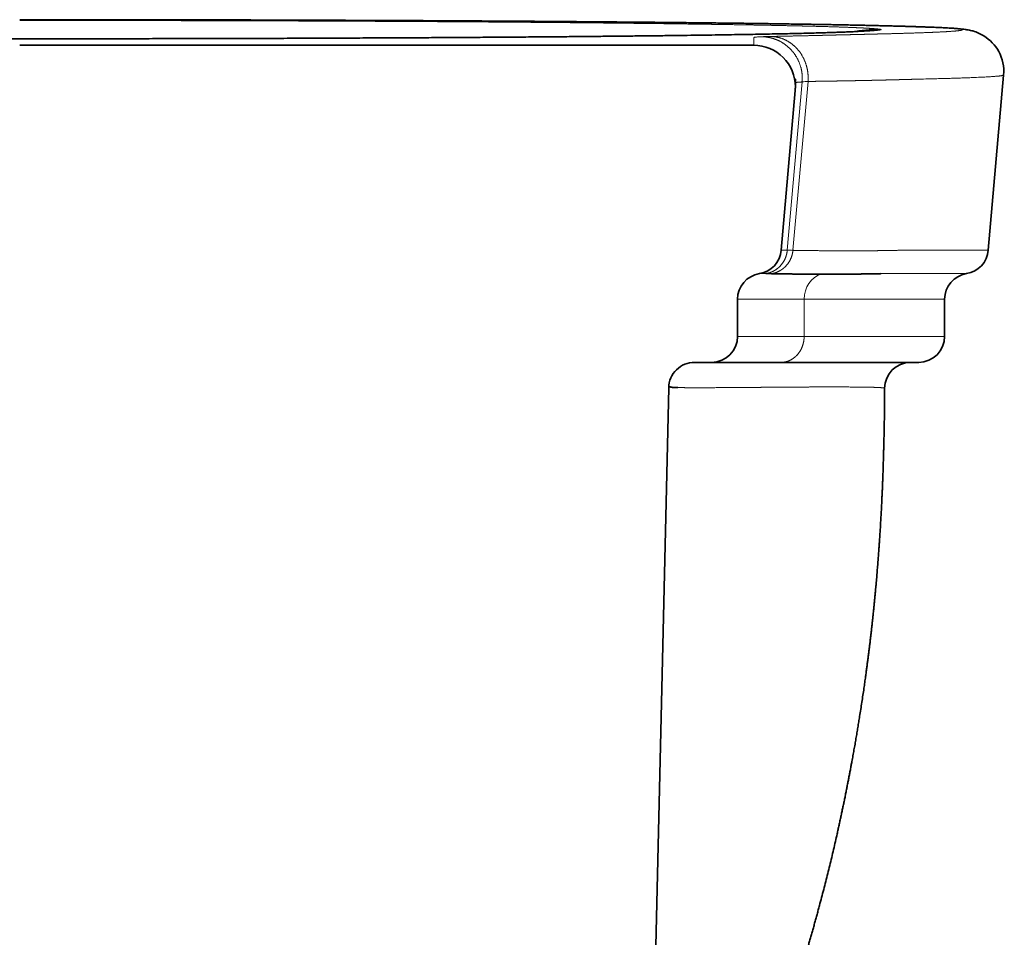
# Model space of a CAD drawing. Extents: x 34 to 379, y 43 to 279.
# Tile 7 of 7: x 341 to 379, y 212 to 247. Entities that reach past the tile are written whole.
import ezdxf

# ---------------------------------------------------------------- set-up
doc = ezdxf.new("R2010")
doc.units = 0
doc.layers.get('0').update_dxf_attribs({"lineweight": 13})

# ---------------------------------------------------------------- blocks, each defined once
blk = doc.blocks.new('BLOCK69')
at = {"color": 7, "lineweight": 35}
for p, q in [((0, 0), (141.27, 0)), ((186.39, -39.44), (189.34, -5.73)), ((146.55, -39.44), (149.24, -8.7)), ((173, -61), (146.53, -61)), ((120.8, -244.94), (124.89, -65.88))]:
    blk.add_line(p, q, dxfattribs=at)
at = {"color": 7, "lineweight": 13}
for p, q in [((150.58, -7.06), (147.71, -39.44)), ((151.71, -6.96), (148.8, -39.45)), ((178, -48.87), (150.96, -48.87)), ((178, -56), (150.96, -56))]:
    blk.add_line(p, q, dxfattribs=at)
at = {"color": 7, "lineweight": 35, "ltscale": 2.92782e-05}
blk.add_line((149.24, -7.22), (149.24, -7.22), dxfattribs=at)
at = {"color": 7, "lineweight": 13, "ltscale": 0.026279}
blk.add_line((146.55, -39.44), (147.6, -39.44), dxfattribs=at)
at = {"color": 7, "lineweight": 13, "ltscale": 0.002832}
blk.add_line((147.71, -39.44), (147.6, -39.44), dxfattribs=at)
at = {"color": 7, "lineweight": 13, "ltscale": 0.048922}
blk.add_line((169.65, -39.44), (171.61, -39.44), dxfattribs=at)
at = {"color": 7, "lineweight": 13, "ltscale": 0.369652}
blk.add_line((171.61, -39.44), (186.39, -39.44), dxfattribs=at)
at = {"color": 7, "lineweight": 13, "ltscale": 0.027842}
blk.add_line((143.46, -43.94), (142.34, -43.94), dxfattribs=at)
at = {"color": 7, "lineweight": 13, "ltscale": 0.002866}
blk.add_line((143.57, -43.94), (143.46, -43.94), dxfattribs=at)
at = {"color": 7, "lineweight": 13, "ltscale": 0.049572}
blk.add_line((167.67, -43.94), (165.68, -43.94), dxfattribs=at)
at = {"color": 7, "lineweight": 13, "ltscale": 0.363445}
blk.add_line((182.2, -43.94), (167.67, -43.94), dxfattribs=at)
at = {"color": 7, "lineweight": 35, "ltscale": 0.178084}
for p, q in [((138.15, -56), (138.15, -48.87)), ((178, -56), (178, -48.87))]:
    blk.add_line(p, q, dxfattribs=at)
at = {"color": 7, "lineweight": 13, "ltscale": 0.320164}
blk.add_line((150.96, -48.87), (138.15, -48.87), dxfattribs=at)
at = {"color": 7, "lineweight": 13, "ltscale": 0.178084}
blk.add_line((150.96, -56), (150.96, -48.87), dxfattribs=at)
at = {"color": 7, "lineweight": 13, "ltscale": 0.320165}
blk.add_line((138.15, -56), (150.96, -56), dxfattribs=at)
at = {"color": 7, "lineweight": 35, "ltscale": 0.081576}
blk.add_line((129.89, -61), (133.15, -61), dxfattribs=at)
at = {"color": 7, "lineweight": 35, "ltscale": 0.062058}
blk.add_line((132.37, -61), (129.89, -61), dxfattribs=at)
at = {"color": 7, "lineweight": 35, "ltscale": 0.000484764}
blk.add_line((133.02, -61), (133.04, -61), dxfattribs=at)
at = {"color": 7, "lineweight": 35, "ltscale": 0.334627}
blk.add_line((146.53, -61), (133.15, -61), dxfattribs=at)
at = {"color": 7, "lineweight": 13, "ltscale": 0.000153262}
blk.add_line((166.45, -65.98), (166.44, -65.99), dxfattribs=at)
at = {"color": 7, "lineweight": 35, "ltscale": 4.51571e-05}
blk.add_line((166.45, -65.98), (166.45, -65.98), dxfattribs=at)
at = {"color": 7, "lineweight": 35, "ltscale": 0.003892}
blk.add_line((166.43, -68.47), (166.44, -68.31), dxfattribs=at)
at = {"color": 7, "lineweight": 13}
for centre, radius, start, end in [((165.51, -26.79), 29.88, 90.0347, 100.2921), ((165.69, -26.99), 29.97, 89.9824, 98.0653), ((145.32, -58.18), 59.88, 90.8414, 92.4956), ((153.65, -36.16), 29.27, 93.8017, 96.0274), ((147.31, -118.68), 79.24, 88.9264, 89.7108), ((128.66, 27.23), 93.1, 268.7789, 269.357), ((166.43, -65.97), 0.0227, 274.4192, 316.1268)]:
    blk.add_arc(centre, radius, start, end, dxfattribs=at)
at = {"color": 7, "lineweight": 35}
for centre, radius, start, end in [((161.96, 1.34), 1.37, 93.6894, 99.8139), ((141.27, -8), 8, 359.9982, 89.9986), ((141.27, -8), 8, 355.0102, 359.9992), ((141.57, -39), 5, 279.1003, 355), ((181.41, -39), 5, 279.0998, 355.0001), ((143.15, -48.87), 5, 99.1005, 179.9999), ((143.17, -124.34), 80.41, 88.9342, 89.7124), ((183, -48.87), 5, 99.1001, 180), ((133.15, -56), 5, 270.0001, 359.9999), ((173, -56), 5, 270, 360), ((129.89, -66), 5, 134.3307, 178.6966), ((129.89, -66), 5, 89.9997, 134.3327), ((171.45, -66), 5, 90.0365, 179.794), ((-336.02, -64.61), 502.47, 359.5599, 359.8434), ((104.66, -67.48), 61.78, 359.2246, 0.1134)]:
    blk.add_arc(centre, radius, start, end, dxfattribs=at)
at = {"color": 7, "lineweight": 13}
blk.add_ellipse((155.38, -48.87), major_axis=(0, -5), ratio=0.884502, start_param=3.399529, end_param=4.712261, dxfattribs=at)
for points, knots in [([(0, 4.92), (0.15, 4.92), (0.3, 4.92), (0.45, 4.92), (12.7, 4.92), (24.95, 4.91), (36.87, 4.89), (57.73, 4.83), (77.21, 4.74), (85.52, 4.69), (101.32, 4.59), (115.58, 4.48), (122.25, 4.42), (136.59, 4.26), (148.63, 4.1), (154.66, 4), (164.84, 3.8), (172.2, 3.6), (175.09, 3.5), (180.07, 3.27), (181.85, 3.04), (181.86, 2.91), (180.15, 2.68), (175.33, 2.46), (172.59, 2.36), (169.24, 2.26), (165.29, 2.17)], [0, 0, 0, 0, 0, 0, 1.066264, 1.066264, 1.066264, 86.904004, 86.904004, 86.904004, 155.177429, 155.177429, 155.177429, 222.724134, 222.724134, 222.724134, 310.09855, 310.09855, 310.09855, 391.054771, 391.054771, 391.054771, 489.952255, 489.952255, 489.952255, 568.195471, 568.195471, 568.195471, 568.195471, 568.195471, 568.195471]), ([(165.49, 3.09), (164.8, 3.18), (163.52, 3.28), (161.67, 3.37), (158.58, 3.49), (154.52, 3.61), (153.59, 3.63), (152.37, 3.66), (151.08, 3.7), (150.83, 3.7), (150.3, 3.71), (149.77, 3.73), (149.5, 3.73), (148.96, 3.74), (148.41, 3.76), (148.13, 3.76), (144.56, 3.84), (140.55, 3.92), (136.47, 3.98), (130.96, 4.06), (124.86, 4.14), (123.65, 4.16), (122.02, 4.18), (120.35, 4.2), (119.93, 4.2), (119.09, 4.21), (118.25, 4.22), (117.82, 4.22), (114.48, 4.26), (110.99, 4.3), (107.83, 4.33), (103.2, 4.37), (98.37, 4.41), (96.93, 4.42), (94.04, 4.44), (91.07, 4.47), (89.59, 4.48), (86.11, 4.5), (82.55, 4.52), (80.5, 4.54), (70.48, 4.59), (59.82, 4.65), (51.02, 4.68), (35.78, 4.73), (20.01, 4.75), (13.57, 4.76), (7.03, 4.76), (0.5, 4.76), (0.44, 4.76), (0.31, 4.76), (0.18, 4.76), (0.12, 4.76), (0.06, 4.76), (0, 4.76)], [0, 0, 0, 0, 0, 0, 75.401338, 75.401338, 75.401338, 96.441385, 96.441385, 96.441385, 101.643274, 101.643274, 101.643274, 106.821709, 106.821709, 106.821709, 111.978387, 111.978387, 111.978387, 172.093541, 172.093541, 172.093541, 186.568383, 186.568383, 186.568383, 191.335524, 191.335524, 191.335524, 196.075507, 196.075507, 196.075507, 228.518618, 228.518618, 228.518618, 242.058816, 242.058816, 242.058816, 255.378074, 255.378074, 255.378074, 272.7989, 272.7989, 272.7989, 339.531118, 339.531118, 339.531118, 384.756764, 384.756764, 384.756764, 385.225623, 385.225623, 385.225623, 385.676542, 385.676542, 385.676542, 385.676542, 385.676542, 385.676542]), ([(0, 1.24), (0.03, 1.24), (0.07, 1.24), (0.1, 1.24), (0.66, 1.24), (1.21, 1.24), (1.73, 1.24), (12.78, 1.25), (23.8, 1.26), (34.17, 1.28), (51.3, 1.33), (67.38, 1.4), (73.79, 1.43), (82.63, 1.48), (90.96, 1.54), (93.43, 1.56), (101.4, 1.62), (108.83, 1.68), (113.74, 1.73), (120.58, 1.8), (126.82, 1.88), (128.76, 1.91), (131.4, 1.94), (133.92, 1.98), (134.64, 1.99), (136.06, 2.01), (137.43, 2.03), (138.12, 2.04), (141.53, 2.1), (144.67, 2.16), (147.02, 2.21), (150.04, 2.27), (152.72, 2.34), (153.43, 2.36), (156.71, 2.45), (159.42, 2.54), (161.2, 2.61), (163.46, 2.72), (164.86, 2.84), (165.25, 2.88), (165.53, 2.93), (165.69, 2.97), (165.7, 2.97), (165.7, 2.97), (165.7, 2.97)], [0, 0, 0, 0, 0, 0, 0.241871, 0.241871, 0.241871, 3.869912, 3.869912, 3.869912, 77.609862, 77.609862, 77.609862, 129.010225, 129.010225, 129.010225, 151.287764, 151.287764, 151.287764, 202.292322, 202.292322, 202.292322, 226.352259, 226.352259, 226.352259, 236.143381, 236.143381, 236.143381, 246.036051, 246.036051, 246.036051, 286.442524, 286.442524, 286.442524, 301.914181, 301.914181, 301.914181, 360.046353, 360.046353, 360.046353, 393.576477, 393.576477, 393.576477, 393.983944, 393.983944, 393.983944, 393.983944, 393.983944, 393.983944]), ([(144.44, 1.69), (145.73, 1.72), (146.98, 1.74), (148.21, 1.77), (149.94, 1.81), (151.63, 1.84), (152.14, 1.86), (152.74, 1.87), (153.34, 1.88), (153.47, 1.89), (153.84, 1.9), (154.2, 1.9), (154.44, 1.91), (154.76, 1.92), (155.08, 1.92), (155.14, 1.93), (156.4, 1.96), (157.65, 1.99), (158.85, 2.01), (160.32, 2.05), (161.79, 2.09), (162.08, 2.09), (162.79, 2.11), (163.5, 2.13), (163.93, 2.14), (164.39, 2.15), (164.85, 2.16), (164.89, 2.16), (164.98, 2.16), (165.08, 2.17), (165.15, 2.17), (165.22, 2.17), (165.29, 2.17)], [0, 0, 0, 0, 0, 0, 22.12896, 22.12896, 22.12896, 31.756701, 31.756701, 31.756701, 33.609576, 33.609576, 33.609576, 38.800539, 38.800539, 38.800539, 39.933513, 39.933513, 39.933513, 63.763476, 63.763476, 63.763476, 69.546132, 69.546132, 69.546132, 78.028164, 78.028164, 78.028164, 78.68068, 78.68068, 78.68068, 79.978793, 79.978793, 79.978793, 79.978793, 79.978793, 79.978793]), ([(165.7, 2.97), (165.78, 2.99), (165.8, 3.01), (165.77, 3.04), (165.67, 3.06), (165.52, 3.08), (165.51, 3.08), (165.5, 3.08), (165.49, 3.09)], [0, 0, 0, 0, 0, 0, 16.869985, 16.869985, 16.869985, 17.643762, 17.643762, 17.643762, 17.643762, 17.643762, 17.643762]), ([(142.71, 1.64), (142.34, 1.62), (142.03, 1.6), (141.77, 1.58), (141.57, 1.56), (141.44, 1.53), (141.43, 1.53), (141.41, 1.53), (141.39, 1.53), (141.38, 1.52), (141.36, 1.52), (141.35, 1.52), (141.34, 1.52), (141.33, 1.51), (141.32, 1.51), (141.31, 1.51), (141.3, 1.5), (141.29, 1.5), (141.28, 1.5), (141.28, 1.49), (141.27, 1.49), (141.27, 1.49), (141.27, 1.49), (141.27, 1.48), (141.27, 1.48), (141.27, 1.48), (141.27, 1.48), (141.27, 1.48), (141.27, 1.48), (141.27, 1.47), (141.27, 1.47), (141.27, 1.46), (141.27, 1.45), (141.27, 1.45), (141.27, 1.44), (141.27, 1.44), (141.27, 1.43), (141.27, 1.43), (141.27, 1.42), (141.27, 1.42), (141.27, 1.42), (141.27, 1.42), (141.27, 1.42), (141.27, 1.42), (141.27, 1.42), (141.27, 1.42), (141.27, 1.41), (141.27, 1.41), (141.27, 1.41), (141.27, 1.41), (141.27, 1.41), (141.27, 1.41), (141.27, 1.4), (141.27, 1.38), (141.27, 1.37), (141.27, 1.36), (141.27, 1.34), (141.27, 1.34), (141.27, 1.33), (141.27, 1.33), (141.27, 1.32), (141.27, 1.31), (141.27, 1.3), (141.27, 1.29), (141.27, 1.27), (141.27, 1.25), (141.27, 1.24), (141.27, 1.21), (141.27, 1.19), (141.27, 1.17), (141.27, 1.15), (141.27, 1.13), (141.27, 1.13), (141.27, 1.12), (141.27, 1.1), (141.27, 1.1), (141.27, 1.09), (141.27, 1.08), (141.27, 1.08), (141.27, 0.86), (141.27, 0.65), (141.27, 0.43), (141.27, 0.22), (141.27, 0)], [0, 0, 0, 0, 0, 0, 16.777354, 16.777354, 16.777354, 17.669514, 17.669514, 17.669514, 19.507093, 19.507093, 19.507093, 20.413367, 20.413367, 20.413367, 22.225913, 22.225913, 22.225913, 24.038261, 24.038261, 24.038261, 25.113367, 25.113367, 25.113367, 25.566461, 25.566461, 25.566461, 26.019556, 26.019556, 26.019556, 28.870861, 28.870861, 28.870861, 31.622044, 31.622044, 31.622044, 34.60531, 34.60531, 34.60531, 35.213813, 35.213813, 35.213813, 35.792786, 35.792786, 35.792786, 36.37342, 36.37342, 36.37342, 36.942872, 36.942872, 36.942872, 37.518583, 37.518583, 37.518583, 46.934075, 46.934075, 46.934075, 48.984106, 48.984106, 48.984106, 52.976559, 52.976559, 52.976559, 56.970221, 56.970221, 56.970221, 64.793379, 64.793379, 64.793379, 72.616628, 72.616628, 72.616628, 76.55758, 76.55758, 76.55758, 80.497246, 80.497246, 80.497246, 82.530049, 82.530049, 82.530049, 257.202808, 257.202808, 257.202808, 257.202808, 257.202808, 257.202808]), ([(150.58, -7.06), (150.65, -6.26), (150.62, -5.46), (150.49, -4.66), (150.03, -3.12), (149.22, -1.73), (148.73, -1.09), (147.6, 0.04), (146.23, 0.87), (145.5, 1.19), (144.49, 1.48), (143.46, 1.61), (143.21, 1.63), (142.96, 1.64), (142.71, 1.64)], [0, 0, 0, 0, 0, 0, 5.682846, 5.682846, 5.682846, 11.363428, 11.363428, 11.363428, 17.027377, 17.027377, 17.027377, 18.805965, 18.805965, 18.805965, 18.805965, 18.805965, 18.805965]), ([(151.71, -6.96), (151.79, -5.9), (151.7, -4.84), (151.46, -3.79), (150.76, -2.08), (149.65, -0.64), (149.11, -0.1), (147.92, 0.82), (146.56, 1.4), (145.87, 1.59), (145.15, 1.69), (144.44, 1.69)], [0, 0, 0, 0, 0, 0, 7.538416, 7.538416, 7.538416, 13.106476, 13.106476, 13.106476, 18.446243, 18.446243, 18.446243, 18.446243, 18.446243, 18.446243]), ([(150.58, -7.06), (150.25, -7.08), (149.98, -7.1), (149.75, -7.12), (149.48, -7.14), (149.33, -7.17), (149.29, -7.18), (149.25, -7.2), (149.24, -7.21), (149.24, -7.21), (149.24, -7.22), (149.24, -7.22)], [0, 0, 0, 0, 0, 0, 11.528787, 11.528787, 11.528787, 17.233488, 17.233488, 17.233488, 19.165864, 19.165864, 19.165864, 19.165864, 19.165864, 19.165864]), ([(151.71, -6.96), (152.65, -6.95), (153.58, -6.93), (154.48, -6.92), (155.81, -6.9), (157.12, -6.88), (157.61, -6.87), (158.47, -6.85), (159.33, -6.84), (159.76, -6.83), (160.29, -6.82), (160.82, -6.81), (160.93, -6.81), (161.2, -6.8), (161.45, -6.8), (161.6, -6.8), (161.81, -6.79), (162.01, -6.79), (162.07, -6.79), (162.17, -6.79), (162.27, -6.78), (162.32, -6.78), (162.42, -6.78), (162.52, -6.78), (162.57, -6.78), (163.45, -6.76), (164.32, -6.74), (165.13, -6.72), (166.14, -6.7), (167.15, -6.67), (167.35, -6.67), (167.88, -6.66), (168.39, -6.64), (168.71, -6.63), (169.16, -6.62), (169.63, -6.61), (169.76, -6.61), (170.3, -6.59), (170.84, -6.58), (171.25, -6.57), (171.72, -6.55), (172.19, -6.54), (172.26, -6.54), (172.39, -6.54), (172.53, -6.53), (172.6, -6.53), (172.67, -6.53), (172.74, -6.53)], [0, 0, 0, 0, 0, 0, 16.88209, 16.88209, 16.88209, 25.087005, 25.087005, 25.087005, 33.501893, 33.501893, 33.501893, 35.602341, 35.602341, 35.602341, 38.753007, 38.753007, 38.753007, 39.803226, 39.803226, 39.803226, 40.85345, 40.85345, 40.85345, 41.955201, 41.955201, 41.955201, 58.719988, 58.719988, 58.719988, 62.907639, 62.907639, 62.907639, 69.879327, 69.879327, 69.879327, 72.663372, 72.663372, 72.663372, 81.040192, 81.040192, 81.040192, 82.408453, 82.408453, 82.408453, 83.776714, 83.776714, 83.776714, 83.776714, 83.776714, 83.776714]), ([(189.34, -5.73), (189.33, -5.89), (187.65, -6.06), (184.3, -6.22), (179.36, -6.37), (173.05, -6.52), (172.95, -6.52), (172.84, -6.52), (172.74, -6.53)], [0, 0, 0, 0, 0, 0, 92.586672, 92.586672, 92.586672, 94.147631, 94.147631, 94.147631, 94.147631, 94.147631, 94.147631]), ([(147.71, -39.44), (147.67, -39.96), (147.55, -40.49), (147.37, -40.99), (146.87, -41.94), (146.15, -42.73), (145.74, -43.07), (145.07, -43.49), (144.33, -43.76), (144.08, -43.84), (143.83, -43.9), (143.57, -43.94)], [0, 0, 0, 0, 0, 0, 3.827028, 3.827028, 3.827028, 7.646948, 7.646948, 7.646948, 9.519359, 9.519359, 9.519359, 9.519359, 9.519359, 9.519359]), ([(148.8, -39.45), (148.75, -39.98), (148.64, -40.5), (148.46, -41.01), (147.96, -41.95), (147.24, -42.74), (146.83, -43.08), (146.16, -43.5), (145.42, -43.78), (145.17, -43.85), (144.92, -43.91), (144.67, -43.95)], [0, 0, 0, 0, 0, 0, 3.826506, 3.826506, 3.826506, 7.644948, 7.644948, 7.644948, 9.516107, 9.516107, 9.516107, 9.516107, 9.516107, 9.516107]), ([(169.65, -39.44), (167.59, -39.48), (165.56, -39.52), (163.55, -39.54), (160.79, -39.55), (157.93, -39.55), (157.03, -39.54), (154.93, -39.53), (152.8, -39.51), (151.49, -39.49), (150.16, -39.47), (148.8, -39.45)], [0, 0, 0, 0, 0, 0, 30.317635, 30.317635, 30.317635, 42.208519, 42.208519, 42.208519, 60.563282, 60.563282, 60.563282, 60.563282, 60.563282, 60.563282]), ([(146.53, -61), (146.95, -61), (147.37, -60.94), (147.78, -60.83), (148.58, -60.49), (149.27, -59.97), (149.59, -59.65), (150.26, -58.83), (150.7, -57.85), (150.87, -57.24), (150.96, -56.62), (150.96, -56)], [0, 0, 0, 0, 0, 0, 3.190701, 3.190701, 3.190701, 6.441955, 6.441955, 6.441955, 10.872336, 10.872336, 10.872336, 10.872336, 10.872336, 10.872336]), ([(127.61, -65.87), (128.5, -65.88), (129.59, -65.89), (130.87, -65.89), (132.69, -65.88), (134.74, -65.87), (135.21, -65.87), (135.92, -65.87), (136.64, -65.86), (136.85, -65.86), (137.36, -65.86), (137.89, -65.85), (138.13, -65.85), (138.66, -65.84), (139.18, -65.84), (139.31, -65.84), (139.83, -65.83), (140.34, -65.83), (140.58, -65.83), (142.35, -65.81), (144.06, -65.8), (145.49, -65.78), (151.36, -65.74), (156.35, -65.73), (159.53, -65.73), (162.55, -65.76), (164.5, -65.81), (164.81, -65.82), (165.13, -65.84), (165.41, -65.85), (165.44, -65.85), (165.48, -65.86), (165.53, -65.86), (165.53, -65.86), (165.55, -65.86), (165.57, -65.86), (165.58, -65.86), (165.59, -65.86), (165.61, -65.86), (165.61, -65.86), (165.62, -65.86), (165.64, -65.86), (165.65, -65.86), (165.72, -65.87), (165.78, -65.87), (165.84, -65.88), (166.08, -65.9), (166.26, -65.92), (166.36, -65.93), (166.43, -65.95), (166.44, -65.98), (166.44, -65.98), (166.45, -65.98), (166.45, -65.98)], [0, 0, 0, 0, 0, 0, 20.660943, 20.660943, 20.660943, 26.186728, 26.186728, 26.186728, 29.223109, 29.223109, 29.223109, 32.146406, 32.146406, 32.146406, 35.384869, 35.384869, 35.384869, 38.287494, 38.287494, 38.287494, 56.771551, 56.771551, 56.771551, 116.598257, 116.598257, 116.598257, 129.426904, 129.426904, 129.426904, 131.352024, 131.352024, 131.352024, 131.833314, 131.833314, 131.833314, 132.314605, 132.314605, 132.314605, 132.795903, 132.795903, 132.795903, 133.2772, 133.2772, 133.2772, 137.127355, 137.127355, 137.127355, 151.08641, 151.08641, 151.08641, 152.678802, 152.678802, 152.678802, 152.678802, 152.678802, 152.678802])]:
    blk.add_open_spline(points, degree=5, knots=knots, dxfattribs=at)
at = {"color": 7, "lineweight": 35}
for points, degree, knots in [([(189.34, -5.73), (189.48, -4.16), (188.85, -1.16), (186.46, 1.37), (184.54, 2.37), (183.53, 2.74), (182.64, 2.94), (182, 3.04), (181.5, 3.1), (181.07, 3.15), (180.62, 3.19), (180.16, 3.23), (179.66, 3.26), (179.13, 3.29), (178.55, 3.33), (177.98, 3.36), (177.42, 3.39), (176.86, 3.41), (176.28, 3.44), (175.67, 3.46), (175.02, 3.49), (174.35, 3.51), (173.65, 3.54), (172.92, 3.56), (172.16, 3.59), (171.37, 3.61), (170.55, 3.64), (169.7, 3.66), (168.82, 3.69), (167.91, 3.71), (166.96, 3.74), (165.99, 3.76), (164.99, 3.78), (163.95, 3.81), (162.89, 3.83), (161.8, 3.85), (160.67, 3.88), (159.52, 3.9), (158.33, 3.92), (157.11, 3.95), (155.87, 3.97), (154.59, 3.99), (153.28, 4.01), (151.94, 4.04), (150.57, 4.06), (149.17, 4.08), (147.74, 4.1), (146.28, 4.12), (144.79, 4.15), (143.27, 4.17), (141.71, 4.19), (140.13, 4.21), (138.52, 4.23), (136.88, 4.25), (135.21, 4.27), (133.5, 4.29), (131.77, 4.31), (130.01, 4.33), (128.22, 4.35), (126.4, 4.37), (124.56, 4.39), (122.68, 4.41), (120.77, 4.43), (118.84, 4.44), (116.88, 4.46), (114.89, 4.48), (112.87, 4.5), (110.82, 4.51), (108.75, 4.53), (106.65, 4.55), (104.52, 4.56), (102.37, 4.58), (100.19, 4.6), (97.99, 4.61), (95.76, 4.63), (93.5, 4.64), (91.22, 4.66), (88.91, 4.67), (86.59, 4.68), (84.23, 4.7), (81.86, 4.71), (79.46, 4.72), (77.04, 4.74), (74.6, 4.75), (72.13, 4.76), (69.65, 4.77), (67.15, 4.78), (64.62, 4.79), (62.08, 4.8), (59.52, 4.81), (56.94, 4.82), (54.35, 4.83), (51.74, 4.84), (49.11, 4.85), (46.47, 4.86), (43.81, 4.86), (41.14, 4.87), (38.46, 4.88), (35.76, 4.88), (33.06, 4.89), (30.34, 4.89), (27.61, 4.9), (24.88, 4.9), (22.13, 4.91), (19.38, 4.91), (16.63, 4.91), (13.86, 4.91), (11.1, 4.92), (8.33, 4.92), (5.55, 4.92), (2.78, 4.92), (0.93, 4.92), (0, 4.92)], 3, [0, 0, 0, 0, 4.603115, 8.776642, 9.911052, 11.096055, 11.991091, 12.618912, 13.056743, 13.48752, 13.93086, 14.398315, 14.891057, 15.430382, 15.999007, 16.614268, 17.140803, 17.698132, 18.281535, 18.895745, 19.536159, 20.207394, 20.909449, 21.642319, 22.402108, 23.192731, 24.014186, 24.86647, 25.74713, 26.658633, 27.600978, 28.574163, 29.576752, 30.610189, 31.674475, 32.769606, 33.894443, 35.05013, 36.236652, 37.453989, 38.701035, 39.978858, 41.287425, 42.626699, 43.996639, 45.397197, 46.828319, 48.289946, 49.781209, 51.302851, 52.854793, 54.436948, 56.049222, 57.691512, 59.363708, 61.065688, 62.79677, 64.557382, 66.347377, 68.166598, 70.014877, 71.892036, 73.797885, 75.732224, 77.69456, 79.684958, 81.703181, 83.748981, 85.822095, 87.922249, 90.049154, 92.202509, 94.381756, 96.586825, 98.817392, 101.073115, 103.35363, 105.658554, 107.987482, 110.33999, 112.715521, 115.113732, 117.534141, 119.976248, 122.439534, 124.923463, 127.427481, 129.951016, 132.493373, 135.054063, 137.632465, 140.227927, 142.839776, 145.467324, 148.10987, 150.766701, 153.437044, 156.120206, 158.815431, 161.521949, 164.238975, 166.965712, 169.701348, 172.445054, 175.195962, 177.953254, 180.716036, 183.483224, 186.2546, 189.028715, 191.804847, 194.581439, 194.581439, 194.581439, 194.581439]), ([(-161.73, 2.69), (-161.85, 2.71), (-162.17, 2.72), (-161.23, 2.66), (-160.67, 2.63), (-159.58, 2.58), (-158.57, 2.54), (-157.5, 2.5), (-156.32, 2.46), (-155.02, 2.41), (-153.6, 2.37), (-152.06, 2.33), (-150.4, 2.29), (-148.63, 2.25), (-146.75, 2.21), (-144.76, 2.17), (-142.65, 2.13), (-140.44, 2.09), (-138.12, 2.05), (-135.68, 2.01), (-133.13, 1.97), (-130.47, 1.93), (-127.69, 1.9), (-124.8, 1.86), (-121.81, 1.82), (-118.7, 1.79), (-115.48, 1.75), (-112.16, 1.72), (-108.73, 1.69), (-105.2, 1.65), (-101.56, 1.62), (-97.83, 1.59), (-93.98, 1.56), (-90.04, 1.53), (-85.99, 1.51), (-81.83, 1.48), (-77.58, 1.45), (-73.23, 1.43), (-68.79, 1.41), (-64.27, 1.39), (-59.66, 1.37), (-54.97, 1.35), (-50.21, 1.33), (-45.39, 1.31), (-40.5, 1.3), (-35.56, 1.29), (-30.57, 1.28), (-25.54, 1.27), (-20.48, 1.26), (-15.38, 1.25), (-10.27, 1.25), (-5.14, 1.25), (-1.71, 1.25), (0, 1.25)], 3, [0, 0, 0, 0, 0.265287, 0.676509, 1.616926, 2.707298, 3.658217, 4.712829, 5.906406, 7.20581, 8.632207, 10.168057, 11.826916, 13.595984, 15.480298, 17.472867, 19.577704, 21.790289, 24.115567, 26.549193, 29.095439, 31.758193, 34.537868, 37.428255, 40.427925, 43.537419, 46.755645, 50.078469, 53.505276, 57.036566, 60.671747, 64.409761, 68.251273, 72.198377, 76.250869, 80.405868, 84.659913, 89.009782, 93.450996, 97.978925, 102.588986, 107.276976, 112.037112, 116.863709, 121.751008, 126.693254, 131.683918, 136.71652, 141.784453, 146.881136, 151.99932, 157.131099, 162.271684, 162.271684, 162.271684, 162.271684]), ([(161.99, 2.71), (161.99, 2.71), (161.99, 2.71), (161.99, 2.71), (161.98, 2.71), (161.97, 2.71), (161.96, 2.71), (161.94, 2.71), (161.91, 2.7), (161.86, 2.7), (161.8, 2.7), (161.71, 2.69), (161.33, 2.67), (160.62, 2.62), (159.63, 2.58), (158.59, 2.54), (157.53, 2.5), (156.35, 2.46), (155.05, 2.42), (153.63, 2.37), (152.09, 2.33), (150.44, 2.29), (148.67, 2.25), (146.79, 2.21), (144.8, 2.17), (142.7, 2.13), (140.48, 2.09), (138.16, 2.05), (135.73, 2.01), (133.18, 1.97), (130.52, 1.93), (127.74, 1.9), (124.85, 1.86), (121.85, 1.82), (118.74, 1.79), (115.53, 1.75), (112.2, 1.72), (108.78, 1.69), (105.24, 1.65), (101.61, 1.62), (97.87, 1.59), (94.03, 1.56), (90.08, 1.53), (86.03, 1.51), (81.87, 1.48), (77.62, 1.45), (73.27, 1.43), (68.83, 1.41), (64.3, 1.39), (59.69, 1.37), (55, 1.35), (50.24, 1.33), (45.41, 1.31), (40.52, 1.3), (35.58, 1.29), (30.59, 1.28), (25.56, 1.27), (20.49, 1.26), (15.39, 1.25), (10.27, 1.25), (5.14, 1.25), (1.71, 1.25), (0, 1.25)], 3, [0, 0, 0, 0, 0.003116, 0.005443, 0.009471, 0.016377, 0.028061, 0.047438, 0.078595, 0.126208, 0.192445, 0.266865, 0.39412, 1.318805, 2.41995, 3.368671, 4.420349, 5.612014, 6.909038, 8.333733, 9.867556, 11.524919, 13.2924, 15.175506, 17.166787, 19.270692, 21.482248, 23.806789, 26.239694, 28.785299, 31.447425, 34.226778, 37.116975, 40.1166, 43.226103, 46.44458, 49.767766, 53.195059, 56.72692, 60.362831, 64.101675, 67.944123, 71.892241, 75.945899, 80.102208, 84.357707, 88.709159, 93.152101, 97.681886, 102.293925, 106.984005, 111.74635, 116.575258, 121.464965, 126.409703, 131.402938, 136.438179, 141.508807, 146.608232, 151.729193, 156.863773, 162.007171, 162.007171, 162.007171, 162.007171]), ([(149.24, -7.22), (149.28, -6.8), (149.27, -6.3), (149.27, -6.71), (149.27, -6.85), (149.27, -6.98), (149.27, -7.06), (149.27, -7.12), (149.27, -7.18), (149.27, -7.24), (149.27, -7.31), (149.27, -7.37), (149.27, -7.43), (149.27, -7.5), (149.27, -7.56), (149.27, -7.62), (149.27, -7.69), (149.27, -7.75), (149.27, -7.81), (149.27, -7.87), (149.27, -7.94), (149.27, -7.98), (149.27, -8)], 3, [0, 0, 0, 0, 0.682594, 0.817537, 1.022183, 1.134812, 1.197837, 1.260863, 1.323888, 1.386913, 1.449939, 1.512964, 1.57599, 1.639015, 1.702034, 1.765052, 1.82807, 1.891088, 1.954106, 2.017125, 2.080143, 2.143161, 2.143161, 2.143161, 2.143161]), ([(165.69, -43.94), (163.61, -43.98), (161.56, -44.02), (159.55, -44.04), (156.72, -44.05), (153.81, -44.05), (153.05, -44.04), (150.91, -44.03), (148.72, -44.01), (147.39, -43.99), (146.04, -43.97), (144.67, -43.95)], 5, [0, 0, 0, 0, 0, 0, 30.418451, 30.418451, 30.418451, 42.87739, 42.87739, 42.87739, 61.316368, 61.316368, 61.316368, 61.316368, 61.316368, 61.316368]), ([(124.9, -65.7), (124.98, -65.71), (125.05, -65.71), (125.12, -65.72), (125.19, -65.74), (125.24, -65.75), (125.25, -65.76), (125.27, -65.76), (125.29, -65.77), (125.3, -65.77), (125.34, -65.79), (125.42, -65.8), (125.48, -65.8), (125.67, -65.82), (125.96, -65.83), (126.16, -65.84), (126.4, -65.85), (126.67, -65.85)], 5, [0, 0, 0, 0, 0, 0, 7.980098, 7.980098, 7.980098, 10.726949, 10.726949, 10.726949, 13.413026, 13.413026, 13.413026, 18.779642, 18.779642, 18.779642, 26.832725, 26.832725, 26.832725, 26.832725, 26.832725, 26.832725]), ([(166.44, -68.31), (166.43, -68.6), (166.43, -69.19), (166.42, -70.07), (166.41, -70.96), (166.4, -71.84), (166.38, -72.72), (166.37, -73.57), (166.35, -74.42), (166.33, -75.29), (166.31, -76.13), (166.29, -76.96), (166.27, -77.78), (166.25, -78.5), (166.24, -79.13), (166.22, -79.67), (166.2, -80.21), (166.18, -80.8), (166.16, -81.45), (166.14, -82.23), (166.1, -83.08), (166.07, -84.02), (166.03, -84.97), (165.99, -85.93), (165.94, -86.91), (165.9, -87.9), (165.85, -88.91), (165.79, -89.93), (165.73, -90.98), (165.67, -92.04), (165.61, -93.12), (165.54, -94.17), (165.48, -95.16), (165.41, -96.08), (165.35, -96.98), (165.28, -97.87), (165.22, -98.67), (165.17, -99.37), (165.12, -99.97), (165.07, -100.58), (165.02, -101.19), (164.97, -101.81), (164.92, -102.43), (164.86, -103.05), (164.81, -103.69), (164.75, -104.34), (164.69, -104.99), (164.63, -105.65), (164.56, -106.32), (164.5, -106.98), (164.43, -107.65), (164.36, -108.33), (164.3, -108.95), (164.23, -109.56), (164.17, -110.17), (164.1, -110.83), (164.03, -111.5), (163.95, -112.17), (163.88, -112.84), (163.8, -113.52), (163.72, -114.2), (163.63, -114.92), (163.54, -115.68), (163.44, -116.49), (163.34, -117.31), (163.23, -118.13), (163.12, -118.95), (163.01, -119.78), (162.9, -120.62), (162.77, -121.55), (162.63, -122.58), (162.46, -123.78), (162.27, -125.05), (162.07, -126.4), (161.86, -127.76), (161.66, -129.02), (161.47, -130.18), (161.3, -131.24), (161.12, -132.31), (160.94, -133.39), (160.75, -134.48), (160.55, -135.58), (160.35, -136.68), (160.17, -137.68), (160, -138.58), (159.85, -139.38), (159.7, -140.17), (159.55, -140.98), (159.39, -141.78), (159.23, -142.59), (159.07, -143.41), (158.91, -144.23), (158.74, -145.05), (158.57, -145.88), (158.39, -146.71), (158.22, -147.54), (158.04, -148.37), (157.86, -149.21), (157.68, -150.05), (157.49, -150.89), (157.26, -151.93), (156.97, -153.2), (156.62, -154.71), (156.26, -156.24), (155.89, -157.77), (155.51, -159.32), (155.12, -160.86), (154.72, -162.41), (154.32, -163.95), (153.97, -165.27), (153.68, -166.36), (153.45, -167.22), (153.22, -168.07), (152.98, -168.93), (152.74, -169.78), (152.5, -170.64), (152.26, -171.49), (152.02, -172.34), (151.77, -173.19), (151.53, -174.04), (151.28, -174.89), (151.03, -175.73), (150.77, -176.58), (150.52, -177.42), (150.26, -178.26), (149.98, -179.19), (149.66, -180.21), (149.31, -181.32), (148.96, -182.42), (148.6, -183.54), (148.23, -184.67), (147.86, -185.82), (147.48, -186.95), (147.1, -188.09), (146.72, -189.21), (146.33, -190.33), (145.95, -191.44), (145.55, -192.59), (145.13, -193.77), (144.69, -194.99), (144.25, -196.2), (143.82, -197.38), (143.39, -198.54), (142.97, -199.67), (142.55, -200.79), (142.13, -201.9), (141.71, -203), (141.29, -204.09), (140.87, -205.16), (140.47, -206.18), (140.09, -207.13), (139.73, -208.03), (139.38, -208.91), (139.02, -209.79), (138.66, -210.67), (138.31, -211.53), (137.95, -212.4), (137.6, -213.22), (137.27, -214.02), (136.94, -214.79), (136.62, -215.55), (136.3, -216.31), (135.97, -217.06), (135.65, -217.81), (135.33, -218.55), (135.01, -219.27), (134.7, -219.97), (134.4, -220.65), (134.1, -221.33), (133.79, -222), (133.49, -222.67), (133.19, -223.34), (132.89, -224), (132.59, -224.65), (132.3, -225.28), (132.01, -225.91), (131.72, -226.52), (131.43, -227.14), (131.15, -227.75), (130.86, -228.35), (130.57, -228.96), (130.27, -229.58), (129.96, -230.23), (129.64, -230.89), (129.32, -231.55), (128.95, -232.3), (128.54, -233.14), (128.14, -233.94), (127.81, -234.61), (127.54, -235.14), (127.28, -235.66), (127.01, -236.19), (126.75, -236.7), (126.47, -237.24), (126.24, -237.69), (125.72, -238.7), (126.2, -237.78), (126.46, -237.12)], 3, [0, 0, 0, 0, 0.872474, 1.761578, 2.635793, 3.544327, 4.411604, 5.25797, 6.112758, 6.966183, 7.84091, 8.659551, 9.456012, 10.289291, 10.818567, 11.361957, 11.897564, 12.43268, 13.141627, 13.849705, 14.768951, 15.702646, 16.661298, 17.618687, 18.600274, 19.596604, 20.602637, 21.620999, 22.675732, 23.742374, 24.81625, 25.903471, 26.90469, 27.790354, 28.687214, 29.587249, 30.486424, 31.086572, 31.686371, 32.298714, 32.91069, 33.53346, 34.155843, 34.785801, 35.41538, 36.072898, 36.730021, 37.394456, 38.058467, 38.731286, 39.403679, 40.084871, 40.765645, 41.272225, 41.932801, 42.599414, 43.272216, 43.944571, 44.62395, 45.302882, 45.988274, 46.673233, 47.480956, 48.296649, 49.118794, 49.946422, 50.781141, 51.615204, 52.456467, 53.305187, 54.4371, 55.583907, 56.932874, 58.296886, 59.671579, 61.057714, 62.125481, 63.202947, 64.289125, 65.385347, 66.490552, 67.603473, 68.722932, 69.848705, 70.6569, 71.465449, 72.278029, 73.094796, 73.916204, 74.742522, 75.57409, 76.411011, 77.252988, 78.096923, 78.943772, 79.793296, 80.645548, 81.500509, 82.358157, 83.218411, 84.081231, 85.564564, 87.132652, 88.707762, 90.289053, 91.876055, 93.467904, 95.064064, 96.663547, 98.265451, 99.152812, 100.040505, 100.928293, 101.816029, 102.703543, 103.5907, 104.477355, 105.363353, 106.248549, 107.132789, 108.01595, 108.89789, 109.778477, 110.657563, 111.535021, 112.410647, 113.577311, 114.740239, 115.899251, 117.053796, 118.263855, 119.468532, 120.667951, 121.861845, 123.050096, 124.232322, 125.408386, 126.576474, 127.883588, 129.17795, 130.462596, 131.736797, 132.950994, 134.156641, 135.353996, 136.5421, 137.720363, 138.887629, 140.044463, 141.190776, 142.160092, 143.121775, 144.078102, 145.028144, 145.972344, 146.909916, 147.841429, 148.766231, 149.604995, 150.438086, 151.266255, 152.089268, 152.904933, 153.720388, 154.529279, 155.332732, 156.084173, 156.830077, 157.570337, 158.310406, 159.043507, 159.776413, 160.504119, 161.225944, 161.916385, 162.601174, 163.28086, 163.960368, 164.633433, 165.306252, 165.973205, 166.639935, 167.382437, 168.118799, 168.848693, 169.578242, 170.627466, 171.665307, 172.263269, 172.855136, 173.443031, 174.03067, 174.613883, 175.196859, 175.773919, 176.350767, 177.587271, 177.587271, 177.587271, 177.587271])]:
    blk.add_open_spline(points, degree=degree, knots=knots, dxfattribs=at)

msp = doc.modelspace()

# ---------------------------------------------------------------- block references
at = {"lineweight": 0, "xscale": 0.2, "yscale": 0.2, "zscale": 0.2}
msp.add_blockref('BLOCK69', (341.076, 245.893), dxfattribs=at)

doc.saveas('drawing.dxf')
